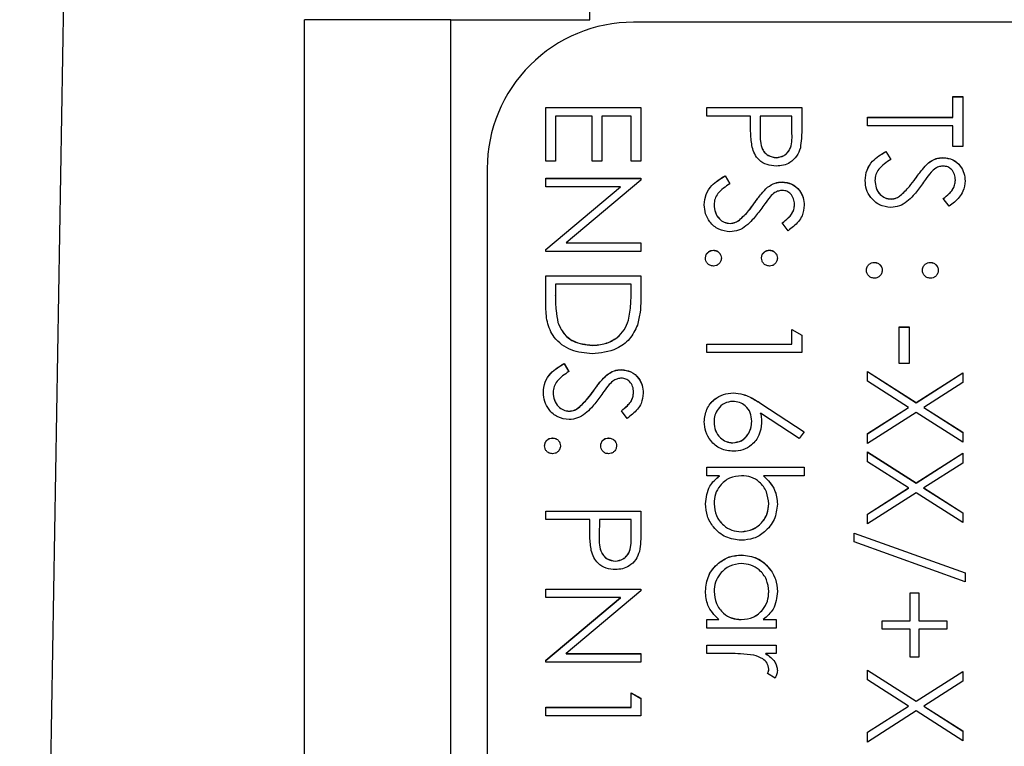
# Model space of a CAD drawing. Header units: millimetres. Extents: x 266 to 1205, y 112 to 961.
# Tile 11 of 27: x 409 to 423, y 525 to 535. Entities that reach past the tile are written whole.
import ezdxf

# ---------------------------------------------------------------- set-up
doc = ezdxf.new("R2010")
doc.units = ezdxf.units.MM

msp = doc.modelspace()

# ---------------------------------------------------------------- linework, layer by layer
at = {"color": 7, "linetype": 'Continuous', "lineweight": 25}
for p, q in [((409.463, 499.621), (410.254, 546.622)), ((417.261, 535.21), (417.263, 535.58)), ((413.357, 490.231), (413.357, 535.21)), ((415.357, 535.21), (413.357, 535.21)), ((415.357, 494.58), (415.357, 535.21)), ((415.357, 535.21), (417.26, 535.21)), ((429.857, 535.175), (417.857, 535.175)), ((422.223, 534.158), (422.357, 534.158)), ((422.223, 533.875), (422.223, 534.158)), ((422.223, 534.157), (422.357, 534.157)), ((422.357, 534.158), (422.357, 533.475)), ((416.657, 533.275), (416.657, 534.008)), ((416.657, 534.008), (417.957, 534.008)), ((416.657, 534.007), (417.957, 534.007)), ((417.957, 534.008), (417.957, 533.275)), ((418.857, 533.892), (418.857, 534.008)), ((418.857, 534.008), (420.157, 534.008)), ((418.857, 534.007), (420.157, 534.007)), ((420.157, 534.008), (420.157, 533.753)), ((416.79, 533.892), (416.79, 533.275)), ((417.29, 533.892), (416.79, 533.892)), ((417.29, 533.275), (417.29, 533.892)), ((417.423, 533.892), (417.423, 533.275)), ((417.823, 533.892), (417.423, 533.892)), ((417.823, 533.275), (417.823, 533.892)), ((419.457, 533.892), (418.857, 533.892)), ((419.457, 533.799), (419.457, 533.892)), ((419.59, 533.892), (419.587, 533.664)), ((420.023, 533.892), (419.59, 533.892)), ((420.023, 533.654), (420.023, 533.892)), ((421.057, 533.875), (422.223, 533.875)), ((421.057, 533.758), (421.057, 533.875)), ((421.057, 533.873), (422.223, 533.873)), ((422.223, 533.873), (422.223, 533.875)), ((422.223, 533.758), (421.057, 533.758)), ((422.223, 533.475), (422.223, 533.758)), ((419.587, 533.66), (419.587, 533.658)), ((420.023, 533.652), (420.023, 533.654)), ((421.307, 533.408), (421.373, 533.299)), ((421.307, 533.407), (421.307, 533.408)), ((421.307, 533.407), (421.373, 533.297)), ((422.357, 533.475), (422.223, 533.475)), ((416.79, 533.275), (416.657, 533.275)), ((417.423, 533.275), (417.29, 533.275)), ((417.957, 533.275), (417.823, 533.275)), ((419.807, 533.323), (419.807, 533.325)), ((422.087, 533.323), (422.087, 533.325)), ((415.857, 533.175), (415.857, 497.18)), ((421.889, 533.251), (421.889, 533.252)), ((416.657, 533.042), (417.957, 533.042)), ((416.657, 532.925), (416.657, 533.042)), ((416.657, 533.04), (417.957, 533.04)), ((417.957, 533.017), (416.933, 532.159)), ((417.957, 533.042), (417.957, 533.017)), ((419.107, 533.075), (419.173, 532.965)), ((419.107, 533.074), (419.107, 533.075)), ((419.107, 533.074), (419.173, 532.964)), ((421.157, 533.012), (421.157, 533.013)), ((421.712, 533.038), (421.712, 533.039)), ((422.257, 533.016), (422.257, 533.018)), ((417.677, 532.925), (416.657, 532.925)), ((416.657, 532.069), (417.677, 532.925)), ((416.657, 532.067), (417.677, 532.924)), ((417.677, 532.924), (417.677, 532.925)), ((419.689, 532.918), (419.689, 532.919)), ((419.887, 532.99), (419.887, 532.992)), ((421.377, 532.757), (421.377, 532.759)), ((421.504, 532.804), (421.504, 532.805)), ((422.17, 532.659), (422.09, 532.764)), ((418.957, 532.678), (418.957, 532.68)), ((419.512, 532.705), (419.512, 532.706)), ((420.057, 532.683), (420.057, 532.685)), ((419.304, 532.47), (419.304, 532.472)), ((419.177, 532.424), (419.177, 532.425)), ((419.97, 532.325), (419.89, 532.431)), ((416.657, 532.042), (416.657, 532.069)), ((416.933, 532.159), (417.957, 532.159)), ((416.933, 532.157), (416.933, 532.159)), ((416.933, 532.157), (417.957, 532.157)), ((417.957, 532.159), (417.957, 532.042)), ((418.948, 532.057), (418.948, 532.059)), ((419.715, 532.057), (419.715, 532.059)), ((417.957, 532.042), (416.657, 532.042)), ((421.148, 531.89), (421.148, 531.892)), ((421.915, 531.89), (421.915, 531.892)), ((416.657, 531.709), (417.957, 531.709)), ((416.657, 531.306), (416.657, 531.709)), ((416.657, 531.707), (417.957, 531.707)), ((417.957, 531.709), (417.957, 531.446)), ((416.79, 531.592), (416.79, 531.443)), ((417.823, 531.592), (416.79, 531.592)), ((417.823, 531.501), (417.823, 531.592)), ((416.79, 531.441), (416.79, 531.443)), ((417.823, 531.499), (417.823, 531.501)), ((416.823, 531.07), (416.823, 531.071)), ((417.787, 531.1), (417.787, 531.101)), ((421.49, 530.509), (421.49, 531.009)), ((421.49, 531.009), (421.623, 531.009)), ((421.49, 531.007), (421.623, 531.007)), ((421.623, 531.009), (421.623, 530.509)), ((420.023, 530.775), (420.023, 530.975)), ((420.023, 530.975), (420.157, 530.899)), ((420.023, 530.974), (420.157, 530.898)), ((420.157, 530.899), (420.157, 530.659)), ((417.29, 530.757), (417.29, 530.759)), ((418.857, 530.775), (420.023, 530.775)), ((418.857, 530.659), (418.857, 530.775)), ((418.857, 530.774), (420.023, 530.774)), ((420.023, 530.774), (420.023, 530.775)), ((420.157, 530.659), (418.857, 530.659)), ((416.907, 530.509), (416.973, 530.399)), ((416.907, 530.507), (416.907, 530.509)), ((416.907, 530.507), (416.973, 530.397)), ((421.623, 530.509), (421.49, 530.509)), ((417.489, 530.351), (417.489, 530.353)), ((417.687, 530.424), (417.687, 530.426)), ((421.057, 530.401), (421.72, 529.976)), ((421.057, 530.266), (421.057, 530.401)), ((421.057, 530.399), (421.72, 529.974)), ((421.72, 529.976), (422.357, 530.384)), ((421.72, 529.974), (422.357, 530.382)), ((422.357, 530.384), (422.357, 530.249)), ((421.614, 529.909), (421.057, 530.266)), ((422.357, 530.249), (421.825, 529.909)), ((416.757, 530.112), (416.757, 530.114)), ((417.312, 530.138), (417.312, 530.14)), ((417.857, 530.117), (417.857, 530.118)), ((419.219, 530.107), (419.219, 530.109)), ((417.104, 529.904), (417.104, 529.906)), ((419.597, 529.964), (420.19, 529.576)), ((419.597, 529.962), (419.597, 529.964)), ((419.597, 529.962), (420.189, 529.575)), ((421.057, 529.552), (421.614, 529.909)), ((421.057, 529.55), (421.614, 529.907)), ((421.614, 529.907), (421.614, 529.909)), ((421.72, 529.974), (421.72, 529.976)), ((421.825, 529.909), (422.357, 529.569)), ((421.825, 529.907), (421.825, 529.909)), ((421.825, 529.907), (422.357, 529.567)), ((416.977, 529.857), (416.977, 529.859)), ((417.77, 529.759), (417.69, 529.864)), ((420.119, 529.486), (419.594, 529.829)), ((419.594, 529.828), (419.594, 529.829)), ((421.72, 529.841), (421.057, 529.417)), ((422.357, 529.434), (421.72, 529.841)), ((418.957, 529.707), (418.957, 529.709)), ((419.473, 529.717), (419.473, 529.719)), ((420.19, 529.576), (420.119, 529.486)), ((421.057, 529.417), (421.057, 529.552)), ((422.357, 529.569), (422.357, 529.434)), ((416.748, 529.491), (416.748, 529.492)), ((417.515, 529.491), (417.515, 529.492)), ((419.214, 529.424), (419.214, 529.426)), ((421.057, 529.301), (421.72, 528.876)), ((421.057, 529.166), (421.057, 529.301)), ((421.057, 529.299), (421.72, 528.875)), ((421.72, 528.876), (422.357, 529.284)), ((421.72, 528.875), (422.357, 529.282)), ((422.357, 529.284), (422.357, 529.149)), ((421.614, 528.809), (421.057, 529.166)), ((422.357, 529.149), (421.825, 528.809)), ((418.857, 529.092), (420.19, 529.092)), ((418.857, 528.976), (418.857, 529.092)), ((418.857, 529.091), (420.19, 529.091)), ((419.032, 528.976), (418.857, 528.976)), ((419.032, 528.974), (419.032, 528.976)), ((420.19, 528.976), (419.634, 528.976)), ((419.634, 528.974), (419.634, 528.976)), ((420.19, 529.092), (420.19, 528.976)), ((421.72, 528.875), (421.72, 528.876)), ((421.057, 528.452), (421.614, 528.809)), ((421.057, 528.45), (421.614, 528.807)), ((421.72, 528.742), (421.057, 528.317)), ((421.614, 528.807), (421.614, 528.809)), ((422.357, 528.334), (421.72, 528.742)), ((421.825, 528.809), (422.357, 528.469)), ((421.825, 528.807), (421.825, 528.809)), ((421.825, 528.807), (422.357, 528.467)), ((418.957, 528.591), (418.957, 528.593)), ((419.707, 528.589), (419.707, 528.591)), ((416.657, 528.376), (416.657, 528.492)), ((416.657, 528.492), (417.957, 528.492)), ((416.657, 528.491), (417.957, 528.491)), ((417.957, 528.492), (417.957, 528.238)), ((421.057, 528.317), (421.057, 528.452)), ((422.357, 528.469), (422.357, 528.334)), ((417.257, 528.376), (416.657, 528.376)), ((417.257, 528.283), (417.257, 528.376)), ((417.39, 528.376), (417.387, 528.148)), ((417.823, 528.376), (417.39, 528.376)), ((417.823, 528.138), (417.823, 528.376)), ((419.33, 528.208), (419.33, 528.209)), ((420.873, 528.192), (422.39, 527.649)), ((420.873, 528.07), (420.873, 528.192)), ((420.873, 528.191), (422.39, 527.647)), ((417.387, 528.144), (417.387, 528.142)), ((417.823, 528.136), (417.823, 528.138)), ((422.39, 527.526), (420.873, 528.07)), ((419.334, 527.891), (419.334, 527.893)), ((417.607, 527.808), (417.607, 527.809)), ((422.39, 527.649), (422.39, 527.526)), ((416.657, 527.426), (417.957, 527.426)), ((416.657, 527.309), (416.657, 527.426)), ((416.657, 527.424), (417.957, 527.424)), ((417.957, 527.401), (416.933, 526.543)), ((417.957, 527.426), (417.957, 527.401)), ((418.957, 527.391), (418.957, 527.393)), ((419.707, 527.39), (419.707, 527.392)), ((421.64, 527.376), (421.757, 527.376)), ((421.64, 526.993), (421.64, 527.376)), ((421.64, 527.374), (421.757, 527.374)), ((421.757, 527.376), (421.757, 526.993)), ((417.677, 527.309), (416.657, 527.309)), ((416.657, 526.453), (417.677, 527.309)), ((416.657, 526.451), (417.677, 527.308)), ((417.677, 527.308), (417.677, 527.309)), ((418.857, 527.009), (419.021, 527.009)), ((418.857, 526.893), (418.857, 527.009)), ((418.857, 527.008), (419.021, 527.008)), ((419.021, 527.008), (419.021, 527.009)), ((419.329, 527.008), (419.329, 527.009)), ((419.631, 527.009), (419.807, 527.009)), ((419.631, 527.008), (419.631, 527.009)), ((419.631, 527.008), (419.807, 527.008)), ((419.807, 527.009), (419.807, 526.893)), ((421.257, 526.993), (421.64, 526.993)), ((421.257, 526.876), (421.257, 526.993)), ((421.257, 526.991), (421.64, 526.991)), ((421.64, 526.991), (421.64, 526.993)), ((421.757, 526.993), (422.14, 526.993)), ((421.757, 526.991), (421.757, 526.993)), ((421.757, 526.991), (422.14, 526.991)), ((422.14, 526.993), (422.14, 526.876)), ((419.807, 526.893), (418.857, 526.893)), ((421.64, 526.876), (421.257, 526.876)), ((421.64, 526.493), (421.64, 526.876)), ((421.757, 526.876), (421.757, 526.493)), ((422.14, 526.876), (421.757, 526.876)), ((416.933, 526.543), (417.957, 526.543)), ((416.933, 526.541), (416.933, 526.543)), ((416.933, 526.541), (417.957, 526.541)), ((417.957, 526.543), (417.957, 526.426)), ((418.857, 526.543), (418.857, 526.659)), ((418.857, 526.659), (419.807, 526.659)), ((418.857, 526.658), (419.807, 526.658)), ((419.176, 526.543), (418.857, 526.543)), ((419.807, 526.543), (419.667, 526.543)), ((419.667, 526.541), (419.667, 526.543)), ((419.807, 526.659), (419.807, 526.543)), ((416.657, 526.426), (416.657, 526.453)), ((417.957, 526.426), (416.657, 526.426)), ((421.757, 526.493), (421.64, 526.493)), ((419.791, 526.209), (419.69, 526.273)), ((419.707, 526.331), (419.707, 526.333)), ((421.057, 526.318), (421.72, 525.893)), ((421.057, 526.183), (421.057, 526.318)), ((421.057, 526.316), (421.72, 525.892)), ((421.72, 525.893), (422.357, 526.301)), ((421.72, 525.892), (422.357, 526.299)), ((422.357, 526.301), (422.357, 526.166)), ((421.614, 525.826), (421.057, 526.183)), ((422.357, 526.166), (421.825, 525.826)), ((417.823, 525.809), (417.823, 526.009)), ((417.823, 526.009), (417.957, 525.933)), ((417.823, 526.008), (417.957, 525.932)), ((417.957, 525.933), (417.957, 525.693)), ((421.72, 525.892), (421.72, 525.893)), ((416.657, 525.809), (417.823, 525.809)), ((416.657, 525.693), (416.657, 525.809)), ((416.657, 525.808), (417.823, 525.808)), ((417.823, 525.808), (417.823, 525.809)), ((421.057, 525.469), (421.614, 525.826)), ((421.057, 525.468), (421.614, 525.824)), ((421.72, 525.759), (421.057, 525.335)), ((421.614, 525.824), (421.614, 525.826)), ((422.357, 525.351), (421.72, 525.759)), ((421.825, 525.826), (422.357, 525.486)), ((421.825, 525.824), (421.825, 525.826)), ((421.825, 525.824), (422.357, 525.484)), ((417.957, 525.693), (416.657, 525.693)), ((421.057, 525.335), (421.057, 525.469)), ((422.357, 525.486), (422.357, 525.351))]:
    msp.add_line(p, q, dxfattribs=at)
msp.add_arc((417.856, 533.175), 2, 89.9961, 179.9961, dxfattribs=at)
for points, knots in [([(419.478, 533.468), (419.47, 533.529), (419.456, 533.639), (419.457, 533.75), (419.457, 533.799)], [0, 0, 0, 0, 0.559694, 1, 1, 1, 1]), ([(420.157, 533.753), (420.157, 533.698), (420.157, 533.599), (420.143, 533.501), (420.137, 533.457)], [0, 0, 0, 0, 0.5603137, 1, 1, 1, 1]), ([(419.587, 533.664), (419.587, 533.585), (419.586, 533.486), (419.651, 533.39), (419.711, 533.34), (419.769, 533.331), (419.807, 533.325)], [0, 0, 0, 0, 0.4997206, 0.6253498, 0.7510825, 1, 1, 1, 1]), ([(419.587, 533.663), (419.587, 533.583), (419.586, 533.484), (419.651, 533.388), (419.711, 533.338), (419.769, 533.329), (419.807, 533.323)], [0, 0, 0, 0, 0.4997206, 0.6253498, 0.7510825, 1, 1, 1, 1]), ([(419.807, 533.325), (419.845, 533.331), (419.901, 533.34), (419.959, 533.388), (420.025, 533.48), (420.024, 533.577), (420.023, 533.654)], [0, 0, 0, 0, 0.2489693, 0.3747291, 0.500383, 1, 1, 1, 1]), ([(419.807, 533.323), (419.845, 533.329), (419.901, 533.338), (419.959, 533.386), (420.025, 533.478), (420.024, 533.575), (420.023, 533.652)], [0, 0, 0, 0, 0.2489693, 0.3747291, 0.500383, 1, 1, 1, 1]), ([(419.808, 533.208), (419.765, 533.212), (419.679, 533.218), (419.575, 533.283), (419.508, 533.371), (419.488, 533.436), (419.478, 533.468)], [0, 0, 0, 0, 0.280099, 0.559324, 0.779458, 1, 1, 1, 1]), ([(420.137, 533.457), (420.123, 533.418), (420.094, 533.339), (420.006, 533.257), (419.906, 533.214), (419.841, 533.21), (419.808, 533.208)], [0, 0, 0, 0, 0.279705, 0.559381, 0.779509, 1, 1, 1, 1]), ([(421.023, 533.013), (421.028, 533.061), (421.038, 533.157), (421.136, 533.306), (421.242, 533.369), (421.307, 533.408)], [0, 0, 0, 0, 0.27988, 0.559666, 1, 1, 1, 1]), ([(421.023, 533.012), (421.028, 533.06), (421.038, 533.156), (421.136, 533.304), (421.242, 533.368), (421.307, 533.407)], [0, 0, 0, 0, 0.27988, 0.559666, 1, 1, 1, 1]), ([(421.373, 533.299), (421.314, 533.26), (421.231, 533.206), (421.165, 533.096), (421.159, 533.041), (421.157, 533.013)], [0, 0, 0, 0, 0.559321, 0.779782, 1, 1, 1, 1]), ([(421.889, 533.252), (421.922, 533.275), (421.983, 533.316), (422.055, 533.322), (422.087, 533.325)], [0, 0, 0, 0, 0.55984, 1, 1, 1, 1]), ([(421.889, 533.251), (421.922, 533.274), (421.983, 533.315), (422.055, 533.321), (422.087, 533.323)], [0, 0, 0, 0, 0.55984, 1, 1, 1, 1]), ([(422.087, 533.325), (422.133, 533.319), (422.225, 533.308), (422.325, 533.219), (422.381, 533.113), (422.387, 533.041), (422.39, 533.005)], [0, 0, 0, 0, 0.279553, 0.558798, 0.779378, 1, 1, 1, 1]), ([(422.087, 533.323), (422.133, 533.318), (422.225, 533.307), (422.325, 533.218), (422.381, 533.112), (422.387, 533.039), (422.39, 533.003)], [0, 0, 0, 0, 0.279553, 0.558798, 0.779378, 1, 1, 1, 1]), ([(421.712, 533.039), (421.742, 533.082), (421.795, 533.157), (421.86, 533.223), (421.889, 533.252)], [0, 0, 0, 0, 0.560413, 1, 1, 1, 1]), ([(421.712, 533.038), (421.742, 533.08), (421.795, 533.156), (421.86, 533.222), (421.889, 533.251)], [0, 0, 0, 0, 0.560413, 1, 1, 1, 1]), ([(422.092, 533.208), (422.074, 533.207), (422.038, 533.204), (421.978, 533.176), (421.944, 533.143), (421.924, 533.123)], [0, 0, 0, 0, 0.279946, 0.559774, 1, 1, 1, 1]), ([(422.257, 533.018), (422.255, 533.044), (422.25, 533.097), (422.21, 533.16), (422.154, 533.202), (422.113, 533.206), (422.092, 533.208)], [0, 0, 0, 0, 0.280274, 0.559931, 0.77992, 1, 1, 1, 1]), ([(418.823, 532.68), (418.828, 532.728), (418.838, 532.824), (418.936, 532.972), (419.042, 533.036), (419.107, 533.075)], [0, 0, 0, 0, 0.27988, 0.559666, 1, 1, 1, 1]), ([(418.823, 532.678), (418.828, 532.726), (418.838, 532.823), (418.936, 532.971), (419.042, 533.034), (419.107, 533.074)], [0, 0, 0, 0, 0.27988, 0.559666, 1, 1, 1, 1]), ([(421.375, 532.642), (421.322, 532.649), (421.215, 532.664), (421.102, 532.768), (421.033, 532.888), (421.027, 532.971), (421.023, 533.013)], [0, 0, 0, 0, 0.279183, 0.559085, 0.779446, 1, 1, 1, 1]), ([(421.157, 533.013), (421.16, 532.978), (421.167, 532.908), (421.22, 532.823), (421.295, 532.769), (421.349, 532.762), (421.377, 532.759)], [0, 0, 0, 0, 0.280276, 0.560148, 0.780153, 1, 1, 1, 1]), ([(421.157, 533.012), (421.16, 532.977), (421.167, 532.907), (421.22, 532.821), (421.295, 532.767), (421.349, 532.76), (421.377, 532.757)], [0, 0, 0, 0, 0.280276, 0.560148, 0.780153, 1, 1, 1, 1]), ([(421.504, 532.805), (421.547, 532.845), (421.624, 532.917), (421.685, 533.002), (421.712, 533.039)], [0, 0, 0, 0, 0.559496, 1, 1, 1, 1]), ([(421.504, 532.804), (421.547, 532.844), (421.624, 532.915), (421.685, 533), (421.712, 533.038)], [0, 0, 0, 0, 0.559496, 1, 1, 1, 1]), ([(421.924, 533.123), (421.899, 533.091), (421.855, 533.033), (421.813, 532.974), (421.795, 532.948)], [0, 0, 0, 0, 0.559906, 1, 1, 1, 1]), ([(422.09, 532.764), (422.118, 532.786), (422.164, 532.823), (422.22, 532.884), (422.251, 532.948), (422.255, 532.995), (422.257, 533.018)], [0, 0, 0, 0, 0.340409, 0.560482, 0.78018, 1, 1, 1, 1]), ([(422.09, 532.762), (422.118, 532.785), (422.164, 532.822), (422.22, 532.883), (422.251, 532.947), (422.255, 532.993), (422.257, 533.016)], [0, 0, 0, 0, 0.340409, 0.560482, 0.78018, 1, 1, 1, 1]), ([(422.39, 533.005), (422.384, 532.956), (422.375, 532.876), (422.312, 532.781), (422.245, 532.715), (422.195, 532.677), (422.17, 532.659)], [0, 0, 0, 0, 0.338729, 0.558835, 0.779344, 1, 1, 1, 1]), ([(419.173, 532.965), (419.114, 532.927), (419.031, 532.873), (418.965, 532.763), (418.959, 532.707), (418.957, 532.68)], [0, 0, 0, 0, 0.559321, 0.779782, 1, 1, 1, 1]), ([(419.512, 532.706), (419.542, 532.749), (419.595, 532.824), (419.66, 532.89), (419.689, 532.919)], [0, 0, 0, 0, 0.560413, 1, 1, 1, 1]), ([(419.512, 532.705), (419.542, 532.747), (419.595, 532.823), (419.66, 532.889), (419.689, 532.918)], [0, 0, 0, 0, 0.560413, 1, 1, 1, 1]), ([(419.689, 532.919), (419.722, 532.942), (419.783, 532.983), (419.855, 532.989), (419.887, 532.992)], [0, 0, 0, 0, 0.55984, 1, 1, 1, 1]), ([(419.689, 532.918), (419.722, 532.94), (419.783, 532.981), (419.855, 532.987), (419.887, 532.99)], [0, 0, 0, 0, 0.55984, 1, 1, 1, 1]), ([(419.892, 532.875), (419.874, 532.874), (419.838, 532.871), (419.778, 532.842), (419.744, 532.81), (419.724, 532.79)], [0, 0, 0, 0, 0.279946, 0.559774, 1, 1, 1, 1]), ([(419.887, 532.992), (419.933, 532.986), (420.025, 532.975), (420.125, 532.886), (420.181, 532.78), (420.187, 532.708), (420.19, 532.672)], [0, 0, 0, 0, 0.279553, 0.558798, 0.779378, 1, 1, 1, 1]), ([(419.887, 532.99), (419.933, 532.985), (420.025, 532.973), (420.125, 532.885), (420.181, 532.778), (420.187, 532.706), (420.19, 532.67)], [0, 0, 0, 0, 0.279553, 0.558798, 0.779378, 1, 1, 1, 1]), ([(420.057, 532.685), (420.055, 532.711), (420.05, 532.764), (420.01, 532.827), (419.954, 532.869), (419.913, 532.873), (419.892, 532.875)], [0, 0, 0, 0, 0.280274, 0.559931, 0.77992, 1, 1, 1, 1]), ([(421.795, 532.948), (421.758, 532.899), (421.698, 532.818), (421.597, 532.72), (421.494, 532.657), (421.415, 532.647), (421.375, 532.642)], [0, 0, 0, 0, 0.340499, 0.560704, 0.780578, 1, 1, 1, 1]), ([(419.724, 532.79), (419.699, 532.757), (419.655, 532.7), (419.613, 532.641), (419.595, 532.615)], [0, 0, 0, 0, 0.559906, 1, 1, 1, 1]), ([(421.377, 532.759), (421.403, 532.762), (421.449, 532.767), (421.488, 532.794), (421.504, 532.805)], [0, 0, 0, 0, 0.55899, 1, 1, 1, 1]), ([(421.377, 532.757), (421.403, 532.76), (421.449, 532.766), (421.488, 532.792), (421.504, 532.804)], [0, 0, 0, 0, 0.55899, 1, 1, 1, 1]), ([(419.175, 532.309), (419.122, 532.316), (419.015, 532.33), (418.902, 532.434), (418.833, 532.554), (418.827, 532.638), (418.823, 532.68)], [0, 0, 0, 0, 0.279183, 0.559085, 0.779446, 1, 1, 1, 1]), ([(418.957, 532.68), (418.96, 532.645), (418.967, 532.575), (419.02, 532.49), (419.095, 532.436), (419.149, 532.429), (419.177, 532.425)], [0, 0, 0, 0, 0.280276, 0.560148, 0.780153, 1, 1, 1, 1]), ([(418.957, 532.678), (418.96, 532.643), (418.967, 532.573), (419.02, 532.488), (419.095, 532.434), (419.149, 532.427), (419.177, 532.424)], [0, 0, 0, 0, 0.2802764, 0.5601478, 0.7801531, 1, 1, 1, 1]), ([(419.595, 532.615), (419.558, 532.566), (419.498, 532.485), (419.397, 532.387), (419.294, 532.323), (419.215, 532.313), (419.175, 532.309)], [0, 0, 0, 0, 0.340499, 0.560704, 0.780578, 1, 1, 1, 1]), ([(419.304, 532.472), (419.347, 532.512), (419.424, 532.583), (419.485, 532.669), (419.512, 532.706)], [0, 0, 0, 0, 0.559496, 1, 1, 1, 1]), ([(419.304, 532.47), (419.347, 532.51), (419.424, 532.582), (419.485, 532.667), (419.512, 532.705)], [0, 0, 0, 0, 0.559496, 1, 1, 1, 1]), ([(419.89, 532.431), (419.918, 532.453), (419.964, 532.49), (420.02, 532.551), (420.051, 532.615), (420.055, 532.661), (420.057, 532.685)], [0, 0, 0, 0, 0.340409, 0.560482, 0.78018, 1, 1, 1, 1]), ([(419.89, 532.429), (419.918, 532.452), (419.964, 532.489), (420.02, 532.55), (420.051, 532.613), (420.055, 532.66), (420.057, 532.683)], [0, 0, 0, 0, 0.340409, 0.560482, 0.78018, 1, 1, 1, 1]), ([(420.19, 532.672), (420.184, 532.623), (420.175, 532.543), (420.112, 532.448), (420.045, 532.382), (419.995, 532.344), (419.97, 532.325)], [0, 0, 0, 0, 0.338729, 0.558835, 0.779344, 1, 1, 1, 1]), ([(419.177, 532.425), (419.203, 532.428), (419.249, 532.434), (419.288, 532.46), (419.304, 532.472)], [0, 0, 0, 0, 0.55899, 1, 1, 1, 1]), ([(419.177, 532.424), (419.203, 532.427), (419.249, 532.433), (419.288, 532.459), (419.304, 532.47)], [0, 0, 0, 0, 0.55899, 1, 1, 1, 1]), ([(418.84, 531.95), (418.842, 531.966), (418.846, 531.998), (418.875, 532.033), (418.911, 532.055), (418.936, 532.057), (418.948, 532.059)], [0, 0, 0, 0, 0.279581, 0.559143, 0.779575, 1, 1, 1, 1]), ([(418.948, 532.059), (418.964, 532.057), (418.996, 532.053), (419.032, 532.024), (419.053, 531.988), (419.055, 531.963), (419.057, 531.95)], [0, 0, 0, 0, 0.279576, 0.559284, 0.779552, 1, 1, 1, 1]), ([(419.607, 531.95), (419.608, 531.966), (419.612, 531.998), (419.642, 532.034), (419.677, 532.055), (419.702, 532.058), (419.715, 532.059)], [0, 0, 0, 0, 0.2796468, 0.5592988, 0.7796148, 1, 1, 1, 1]), ([(419.715, 532.059), (419.731, 532.057), (419.763, 532.053), (419.798, 532.023), (419.82, 531.988), (419.822, 531.963), (419.823, 531.95)], [0, 0, 0, 0, 0.279585, 0.559454, 0.779697, 1, 1, 1, 1]), ([(418.84, 531.949), (418.842, 531.965), (418.846, 531.996), (418.875, 532.032), (418.911, 532.053), (418.936, 532.056), (418.948, 532.057)], [0, 0, 0, 0, 0.279581, 0.559143, 0.779575, 1, 1, 1, 1]), ([(418.948, 531.842), (418.932, 531.844), (418.9, 531.848), (418.865, 531.877), (418.843, 531.913), (418.841, 531.938), (418.84, 531.95)], [0, 0, 0, 0, 0.279469, 0.559358, 0.779674, 1, 1, 1, 1]), ([(418.948, 532.057), (418.964, 532.055), (418.996, 532.051), (419.032, 532.022), (419.053, 531.986), (419.055, 531.961), (419.057, 531.949)], [0, 0, 0, 0, 0.2795762, 0.5592837, 0.7795524, 1, 1, 1, 1]), ([(419.057, 531.95), (419.055, 531.934), (419.051, 531.902), (419.021, 531.867), (418.986, 531.845), (418.961, 531.843), (418.948, 531.842)], [0, 0, 0, 0, 0.2796016, 0.559212, 0.7794752, 1, 1, 1, 1]), ([(419.607, 531.949), (419.608, 531.965), (419.612, 531.997), (419.642, 532.032), (419.677, 532.054), (419.702, 532.056), (419.715, 532.057)], [0, 0, 0, 0, 0.279647, 0.559299, 0.779615, 1, 1, 1, 1]), ([(419.715, 531.842), (419.699, 531.844), (419.667, 531.847), (419.632, 531.877), (419.61, 531.913), (419.608, 531.938), (419.607, 531.95)], [0, 0, 0, 0, 0.279517, 0.559326, 0.779544, 1, 1, 1, 1]), ([(419.715, 532.057), (419.731, 532.055), (419.763, 532.051), (419.798, 532.022), (419.82, 531.986), (419.822, 531.961), (419.823, 531.949)], [0, 0, 0, 0, 0.279585, 0.559454, 0.779697, 1, 1, 1, 1]), ([(419.823, 531.95), (419.821, 531.934), (419.818, 531.902), (419.788, 531.867), (419.753, 531.845), (419.728, 531.843), (419.715, 531.842)], [0, 0, 0, 0, 0.279602, 0.559212, 0.779475, 1, 1, 1, 1]), ([(421.04, 531.784), (421.042, 531.8), (421.046, 531.831), (421.075, 531.867), (421.111, 531.888), (421.136, 531.891), (421.148, 531.892)], [0, 0, 0, 0, 0.279581, 0.559143, 0.779575, 1, 1, 1, 1]), ([(421.04, 531.782), (421.042, 531.798), (421.046, 531.83), (421.075, 531.865), (421.111, 531.887), (421.136, 531.889), (421.148, 531.89)], [0, 0, 0, 0, 0.2795812, 0.5591432, 0.7795754, 1, 1, 1, 1]), ([(421.148, 531.892), (421.164, 531.89), (421.196, 531.886), (421.232, 531.857), (421.253, 531.821), (421.255, 531.796), (421.257, 531.784)], [0, 0, 0, 0, 0.279576, 0.559284, 0.779552, 1, 1, 1, 1]), ([(421.148, 531.89), (421.164, 531.888), (421.196, 531.885), (421.232, 531.855), (421.253, 531.82), (421.255, 531.795), (421.257, 531.782)], [0, 0, 0, 0, 0.279576, 0.559284, 0.779552, 1, 1, 1, 1]), ([(421.807, 531.784), (421.808, 531.8), (421.812, 531.832), (421.842, 531.867), (421.877, 531.889), (421.902, 531.891), (421.915, 531.892)], [0, 0, 0, 0, 0.279647, 0.559299, 0.779615, 1, 1, 1, 1]), ([(421.807, 531.782), (421.808, 531.798), (421.812, 531.83), (421.842, 531.865), (421.877, 531.887), (421.902, 531.889), (421.915, 531.89)], [0, 0, 0, 0, 0.279647, 0.559299, 0.779615, 1, 1, 1, 1]), ([(421.915, 531.892), (421.931, 531.89), (421.963, 531.886), (421.998, 531.857), (422.02, 531.821), (422.022, 531.796), (422.023, 531.784)], [0, 0, 0, 0, 0.279585, 0.559454, 0.779697, 1, 1, 1, 1]), ([(421.915, 531.89), (421.931, 531.888), (421.963, 531.884), (421.998, 531.855), (422.02, 531.82), (422.022, 531.795), (422.023, 531.782)], [0, 0, 0, 0, 0.279585, 0.559454, 0.779697, 1, 1, 1, 1]), ([(421.148, 531.675), (421.132, 531.677), (421.1, 531.681), (421.065, 531.711), (421.043, 531.746), (421.041, 531.771), (421.04, 531.784)], [0, 0, 0, 0, 0.279469, 0.559358, 0.779674, 1, 1, 1, 1]), ([(421.257, 531.784), (421.255, 531.768), (421.251, 531.736), (421.221, 531.701), (421.186, 531.678), (421.161, 531.676), (421.148, 531.675)], [0, 0, 0, 0, 0.279602, 0.559212, 0.779475, 1, 1, 1, 1]), ([(421.915, 531.675), (421.899, 531.677), (421.867, 531.681), (421.832, 531.711), (421.81, 531.746), (421.808, 531.771), (421.807, 531.784)], [0, 0, 0, 0, 0.2795175, 0.5593264, 0.7795441, 1, 1, 1, 1]), ([(422.023, 531.784), (422.021, 531.768), (422.018, 531.736), (421.988, 531.701), (421.953, 531.678), (421.928, 531.676), (421.915, 531.675)], [0, 0, 0, 0, 0.279602, 0.559212, 0.779475, 1, 1, 1, 1]), ([(416.79, 531.443), (416.79, 531.373), (416.789, 531.248), (416.813, 531.125), (416.823, 531.071)], [0, 0, 0, 0, 0.5604262, 1, 1, 1, 1]), ([(416.79, 531.441), (416.79, 531.371), (416.789, 531.246), (416.813, 531.124), (416.823, 531.07)], [0, 0, 0, 0, 0.5604262, 1, 1, 1, 1]), ([(417.787, 531.101), (417.8, 531.175), (417.823, 531.307), (417.823, 531.442), (417.823, 531.501)], [0, 0, 0, 0, 0.559542, 1, 1, 1, 1]), ([(417.787, 531.1), (417.8, 531.174), (417.823, 531.306), (417.823, 531.44), (417.823, 531.499)], [0, 0, 0, 0, 0.559542, 1, 1, 1, 1]), ([(417.957, 531.446), (417.956, 531.368), (417.956, 531.229), (417.924, 531.093), (417.91, 531.034)], [0, 0, 0, 0, 0.560445, 1, 1, 1, 1]), ([(417.29, 530.642), (417.193, 530.652), (416.998, 530.671), (416.765, 530.839), (416.664, 531.076), (416.659, 531.229), (416.657, 531.306)], [0, 0, 0, 0, 0.280124, 0.559248, 0.778837, 1, 1, 1, 1]), ([(416.823, 531.071), (416.846, 531.019), (416.891, 530.916), (417.055, 530.785), (417.201, 530.769), (417.29, 530.759)], [0, 0, 0, 0, 0.280536, 0.561015, 1, 1, 1, 1]), ([(416.823, 531.07), (416.846, 531.018), (416.891, 530.914), (417.055, 530.783), (417.201, 530.767), (417.29, 530.757)], [0, 0, 0, 0, 0.280536, 0.561015, 1, 1, 1, 1]), ([(417.29, 530.759), (417.351, 530.763), (417.473, 530.771), (417.626, 530.852), (417.735, 530.967), (417.77, 531.056), (417.787, 531.101)], [0, 0, 0, 0, 0.280178, 0.559765, 0.779797, 1, 1, 1, 1]), ([(417.29, 530.757), (417.351, 530.761), (417.473, 530.77), (417.626, 530.85), (417.735, 530.965), (417.77, 531.055), (417.787, 531.1)], [0, 0, 0, 0, 0.280178, 0.559765, 0.779797, 1, 1, 1, 1]), ([(417.91, 531.034), (417.878, 530.968), (417.814, 530.835), (417.594, 530.674), (417.405, 530.654), (417.29, 530.642)], [0, 0, 0, 0, 0.280264, 0.560715, 1, 1, 1, 1]), ([(416.623, 530.114), (416.628, 530.162), (416.638, 530.258), (416.736, 530.406), (416.842, 530.47), (416.907, 530.509)], [0, 0, 0, 0, 0.27988, 0.559666, 1, 1, 1, 1]), ([(416.623, 530.112), (416.628, 530.16), (416.638, 530.256), (416.736, 530.404), (416.842, 530.468), (416.907, 530.507)], [0, 0, 0, 0, 0.27988, 0.559666, 1, 1, 1, 1]), ([(416.973, 530.399), (416.914, 530.36), (416.831, 530.306), (416.765, 530.196), (416.759, 530.141), (416.757, 530.114)], [0, 0, 0, 0, 0.559321, 0.779782, 1, 1, 1, 1]), ([(417.312, 530.14), (417.342, 530.182), (417.395, 530.258), (417.46, 530.324), (417.489, 530.353)], [0, 0, 0, 0, 0.560413, 1, 1, 1, 1]), ([(417.312, 530.138), (417.342, 530.181), (417.395, 530.256), (417.46, 530.322), (417.489, 530.351)], [0, 0, 0, 0, 0.560413, 1, 1, 1, 1]), ([(417.489, 530.353), (417.522, 530.376), (417.583, 530.417), (417.655, 530.423), (417.687, 530.426)], [0, 0, 0, 0, 0.55984, 1, 1, 1, 1]), ([(417.489, 530.351), (417.522, 530.374), (417.583, 530.415), (417.655, 530.421), (417.687, 530.424)], [0, 0, 0, 0, 0.55984, 1, 1, 1, 1]), ([(417.692, 530.309), (417.674, 530.307), (417.638, 530.304), (417.578, 530.276), (417.544, 530.243), (417.524, 530.223)], [0, 0, 0, 0, 0.279946, 0.559774, 1, 1, 1, 1]), ([(417.687, 530.426), (417.733, 530.42), (417.825, 530.409), (417.925, 530.32), (417.981, 530.214), (417.987, 530.141), (417.99, 530.105)], [0, 0, 0, 0, 0.279553, 0.558798, 0.779378, 1, 1, 1, 1]), ([(417.687, 530.424), (417.733, 530.418), (417.825, 530.407), (417.925, 530.318), (417.981, 530.212), (417.987, 530.14), (417.99, 530.104)], [0, 0, 0, 0, 0.279553, 0.558798, 0.779378, 1, 1, 1, 1]), ([(417.857, 530.118), (417.855, 530.145), (417.85, 530.197), (417.81, 530.261), (417.754, 530.302), (417.713, 530.307), (417.692, 530.309)], [0, 0, 0, 0, 0.280274, 0.559931, 0.77992, 1, 1, 1, 1]), ([(417.524, 530.223), (417.499, 530.191), (417.455, 530.134), (417.413, 530.075), (417.395, 530.048)], [0, 0, 0, 0, 0.559906, 1, 1, 1, 1]), ([(416.975, 529.742), (416.922, 529.75), (416.815, 529.764), (416.702, 529.868), (416.633, 529.988), (416.627, 530.072), (416.623, 530.114)], [0, 0, 0, 0, 0.279183, 0.559085, 0.779446, 1, 1, 1, 1]), ([(416.757, 530.114), (416.76, 530.079), (416.767, 530.009), (416.82, 529.923), (416.895, 529.869), (416.949, 529.862), (416.977, 529.859)], [0, 0, 0, 0, 0.280276, 0.560148, 0.780153, 1, 1, 1, 1]), ([(416.757, 530.112), (416.76, 530.077), (416.767, 530.007), (416.82, 529.922), (416.895, 529.868), (416.949, 529.861), (416.977, 529.857)], [0, 0, 0, 0, 0.280276, 0.560148, 0.780153, 1, 1, 1, 1]), ([(417.395, 530.048), (417.358, 529.999), (417.298, 529.919), (417.197, 529.821), (417.094, 529.757), (417.015, 529.747), (416.975, 529.742)], [0, 0, 0, 0, 0.340499, 0.560704, 0.780578, 1, 1, 1, 1]), ([(417.104, 529.906), (417.147, 529.946), (417.224, 530.017), (417.285, 530.102), (417.312, 530.14)], [0, 0, 0, 0, 0.559496, 1, 1, 1, 1]), ([(417.104, 529.904), (417.147, 529.944), (417.224, 530.016), (417.285, 530.101), (417.312, 530.138)], [0, 0, 0, 0, 0.559496, 1, 1, 1, 1]), ([(417.69, 529.864), (417.718, 529.887), (417.764, 529.924), (417.82, 529.985), (417.851, 530.049), (417.855, 530.095), (417.857, 530.118)], [0, 0, 0, 0, 0.340409, 0.560482, 0.78018, 1, 1, 1, 1]), ([(417.69, 529.863), (417.718, 529.885), (417.764, 529.922), (417.82, 529.983), (417.851, 530.047), (417.855, 530.093), (417.857, 530.117)], [0, 0, 0, 0, 0.340409, 0.560482, 0.78018, 1, 1, 1, 1]), ([(417.99, 530.105), (417.984, 530.057), (417.975, 529.976), (417.912, 529.882), (417.845, 529.816), (417.795, 529.778), (417.77, 529.759)], [0, 0, 0, 0, 0.3387292, 0.5588354, 0.7793438, 1, 1, 1, 1]), ([(418.823, 529.715), (418.83, 529.773), (418.844, 529.89), (418.95, 530.021), (419.082, 530.095), (419.173, 530.104), (419.219, 530.109)], [0, 0, 0, 0, 0.27967, 0.559085, 0.779558, 1, 1, 1, 1]), ([(418.823, 529.714), (418.83, 529.772), (418.844, 529.888), (418.95, 530.019), (419.082, 530.094), (419.173, 530.103), (419.219, 530.107)], [0, 0, 0, 0, 0.27967, 0.559085, 0.779558, 1, 1, 1, 1]), ([(419.219, 530.109), (419.266, 530.104), (419.342, 530.097), (419.441, 530.055), (419.521, 530.013), (419.571, 529.98), (419.597, 529.964)], [0, 0, 0, 0, 0.339374, 0.559486, 0.779731, 1, 1, 1, 1]), ([(419.219, 530.107), (419.266, 530.103), (419.342, 530.095), (419.441, 530.054), (419.521, 530.011), (419.571, 529.978), (419.597, 529.962)], [0, 0, 0, 0, 0.339374, 0.559486, 0.779731, 1, 1, 1, 1]), ([(416.977, 529.859), (417.003, 529.862), (417.049, 529.868), (417.088, 529.894), (417.104, 529.906)], [0, 0, 0, 0, 0.55899, 1, 1, 1, 1]), ([(416.977, 529.857), (417.003, 529.86), (417.049, 529.866), (417.088, 529.892), (417.104, 529.904)], [0, 0, 0, 0, 0.55899, 1, 1, 1, 1]), ([(419.214, 529.992), (419.174, 529.987), (419.095, 529.975), (419.012, 529.894), (418.964, 529.803), (418.959, 529.74), (418.957, 529.709)], [0, 0, 0, 0, 0.279059, 0.55882, 0.779303, 1, 1, 1, 1]), ([(419.473, 529.719), (419.47, 529.759), (419.463, 529.838), (419.395, 529.929), (419.307, 529.984), (419.245, 529.989), (419.214, 529.992)], [0, 0, 0, 0, 0.280127, 0.559515, 0.779719, 1, 1, 1, 1]), ([(419.594, 529.829), (419.598, 529.804), (419.605, 529.76), (419.606, 529.714), (419.607, 529.695)], [0, 0, 0, 0, 0.55991, 1, 1, 1, 1]), ([(419.594, 529.828), (419.598, 529.803), (419.605, 529.758), (419.606, 529.713), (419.607, 529.693)], [0, 0, 0, 0, 0.55991, 1, 1, 1, 1]), ([(419.221, 529.309), (419.162, 529.316), (419.043, 529.329), (418.911, 529.44), (418.836, 529.575), (418.828, 529.669), (418.823, 529.715)], [0, 0, 0, 0, 0.279631, 0.55896, 0.779478, 1, 1, 1, 1]), ([(418.957, 529.709), (418.961, 529.669), (418.969, 529.589), (419.035, 529.497), (419.12, 529.436), (419.183, 529.429), (419.214, 529.426)], [0, 0, 0, 0, 0.280018, 0.5598526, 0.7799871, 1, 1, 1, 1]), ([(418.957, 529.707), (418.961, 529.667), (418.969, 529.588), (419.035, 529.495), (419.12, 529.434), (419.183, 529.427), (419.214, 529.424)], [0, 0, 0, 0, 0.280018, 0.559853, 0.779987, 1, 1, 1, 1]), ([(419.214, 529.426), (419.255, 529.432), (419.337, 529.444), (419.419, 529.529), (419.466, 529.623), (419.471, 529.687), (419.473, 529.719)], [0, 0, 0, 0, 0.2787544, 0.558605, 0.7791474, 1, 1, 1, 1]), ([(419.214, 529.424), (419.255, 529.43), (419.337, 529.442), (419.419, 529.527), (419.466, 529.621), (419.471, 529.685), (419.473, 529.717)], [0, 0, 0, 0, 0.278754, 0.558605, 0.779147, 1, 1, 1, 1]), ([(419.607, 529.695), (419.6, 529.638), (419.587, 529.524), (419.483, 529.397), (419.356, 529.32), (419.266, 529.313), (419.221, 529.309)], [0, 0, 0, 0, 0.279638, 0.559326, 0.779527, 1, 1, 1, 1]), ([(416.64, 529.384), (416.642, 529.4), (416.646, 529.432), (416.675, 529.467), (416.711, 529.489), (416.736, 529.491), (416.748, 529.492)], [0, 0, 0, 0, 0.279581, 0.559143, 0.779575, 1, 1, 1, 1]), ([(416.64, 529.382), (416.642, 529.398), (416.646, 529.43), (416.675, 529.465), (416.711, 529.487), (416.736, 529.49), (416.748, 529.491)], [0, 0, 0, 0, 0.279581, 0.559143, 0.779575, 1, 1, 1, 1]), ([(416.748, 529.276), (416.732, 529.278), (416.7, 529.281), (416.665, 529.311), (416.643, 529.346), (416.641, 529.371), (416.64, 529.384)], [0, 0, 0, 0, 0.279469, 0.559358, 0.779674, 1, 1, 1, 1]), ([(416.748, 529.492), (416.764, 529.49), (416.796, 529.487), (416.832, 529.457), (416.853, 529.422), (416.855, 529.397), (416.857, 529.384)], [0, 0, 0, 0, 0.279576, 0.559284, 0.779552, 1, 1, 1, 1]), ([(416.748, 529.491), (416.764, 529.489), (416.796, 529.485), (416.832, 529.456), (416.853, 529.42), (416.855, 529.395), (416.857, 529.382)], [0, 0, 0, 0, 0.2795762, 0.5592837, 0.7795524, 1, 1, 1, 1]), ([(416.857, 529.384), (416.855, 529.368), (416.851, 529.336), (416.821, 529.301), (416.786, 529.279), (416.761, 529.277), (416.748, 529.276)], [0, 0, 0, 0, 0.2796016, 0.559212, 0.7794752, 1, 1, 1, 1]), ([(417.407, 529.384), (417.408, 529.4), (417.412, 529.432), (417.442, 529.467), (417.477, 529.489), (417.502, 529.491), (417.515, 529.492)], [0, 0, 0, 0, 0.2796468, 0.5592988, 0.7796148, 1, 1, 1, 1]), ([(417.407, 529.382), (417.408, 529.398), (417.412, 529.43), (417.442, 529.466), (417.477, 529.487), (417.502, 529.49), (417.515, 529.491)], [0, 0, 0, 0, 0.279647, 0.559299, 0.779615, 1, 1, 1, 1]), ([(417.515, 529.276), (417.499, 529.277), (417.467, 529.281), (417.432, 529.311), (417.41, 529.346), (417.408, 529.371), (417.407, 529.384)], [0, 0, 0, 0, 0.279517, 0.559326, 0.779544, 1, 1, 1, 1]), ([(417.515, 529.492), (417.531, 529.49), (417.563, 529.486), (417.598, 529.457), (417.62, 529.422), (417.622, 529.397), (417.623, 529.384)], [0, 0, 0, 0, 0.279585, 0.559454, 0.779697, 1, 1, 1, 1]), ([(417.515, 529.491), (417.531, 529.489), (417.563, 529.485), (417.598, 529.455), (417.62, 529.42), (417.622, 529.395), (417.623, 529.382)], [0, 0, 0, 0, 0.279585, 0.559454, 0.779697, 1, 1, 1, 1]), ([(417.623, 529.384), (417.621, 529.368), (417.618, 529.336), (417.588, 529.301), (417.553, 529.279), (417.528, 529.277), (417.515, 529.276)], [0, 0, 0, 0, 0.279602, 0.559212, 0.779475, 1, 1, 1, 1]), ([(418.84, 528.592), (418.85, 528.677), (418.867, 528.83), (418.982, 528.931), (419.032, 528.976)], [0, 0, 0, 0, 0.558922, 1, 1, 1, 1]), ([(418.84, 528.59), (418.85, 528.676), (418.867, 528.829), (418.982, 528.93), (419.032, 528.974)], [0, 0, 0, 0, 0.558922, 1, 1, 1, 1]), ([(419.333, 528.976), (419.277, 528.969), (419.165, 528.957), (419.04, 528.852), (418.967, 528.725), (418.96, 528.637), (418.957, 528.593)], [0, 0, 0, 0, 0.2796393, 0.5591919, 0.7795122, 1, 1, 1, 1]), ([(419.707, 528.591), (419.7, 528.647), (419.686, 528.758), (419.591, 528.888), (419.465, 528.964), (419.377, 528.972), (419.333, 528.976)], [0, 0, 0, 0, 0.279786, 0.559477, 0.779627, 1, 1, 1, 1]), ([(419.634, 528.976), (419.694, 528.915), (419.802, 528.806), (419.817, 528.655), (419.823, 528.588)], [0, 0, 0, 0, 0.5592939, 1, 1, 1, 1]), ([(419.634, 528.974), (419.694, 528.913), (419.802, 528.804), (419.817, 528.653), (419.823, 528.587)], [0, 0, 0, 0, 0.559294, 1, 1, 1, 1]), ([(419.33, 528.093), (419.257, 528.101), (419.111, 528.119), (418.952, 528.257), (418.855, 528.42), (418.845, 528.535), (418.84, 528.592)], [0, 0, 0, 0, 0.279433, 0.559216, 0.779559, 1, 1, 1, 1]), ([(418.957, 528.593), (418.963, 528.537), (418.976, 528.426), (419.075, 528.3), (419.199, 528.223), (419.286, 528.214), (419.33, 528.209)], [0, 0, 0, 0, 0.2797561, 0.5592787, 0.779725, 1, 1, 1, 1]), ([(418.957, 528.591), (418.963, 528.536), (418.976, 528.424), (419.075, 528.298), (419.199, 528.222), (419.286, 528.212), (419.33, 528.208)], [0, 0, 0, 0, 0.2797561, 0.5592787, 0.779725, 1, 1, 1, 1]), ([(419.33, 528.209), (419.385, 528.217), (419.496, 528.233), (419.62, 528.335), (419.694, 528.46), (419.702, 528.547), (419.707, 528.591)], [0, 0, 0, 0, 0.279403, 0.559104, 0.779552, 1, 1, 1, 1]), ([(419.33, 528.208), (419.385, 528.215), (419.496, 528.231), (419.62, 528.333), (419.694, 528.458), (419.702, 528.546), (419.707, 528.589)], [0, 0, 0, 0, 0.279403, 0.559104, 0.779552, 1, 1, 1, 1]), ([(419.823, 528.588), (419.815, 528.515), (419.798, 528.369), (419.663, 528.208), (419.502, 528.107), (419.387, 528.097), (419.33, 528.093)], [0, 0, 0, 0, 0.279577, 0.559334, 0.779604, 1, 1, 1, 1]), ([(417.278, 527.952), (417.27, 528.013), (417.256, 528.123), (417.257, 528.234), (417.257, 528.283)], [0, 0, 0, 0, 0.559694, 1, 1, 1, 1]), ([(417.957, 528.238), (417.957, 528.182), (417.957, 528.083), (417.943, 527.985), (417.937, 527.941)], [0, 0, 0, 0, 0.560314, 1, 1, 1, 1]), ([(417.387, 528.148), (417.387, 528.069), (417.386, 527.97), (417.451, 527.874), (417.511, 527.824), (417.569, 527.815), (417.607, 527.809)], [0, 0, 0, 0, 0.499721, 0.62535, 0.751083, 1, 1, 1, 1]), ([(417.387, 528.147), (417.387, 528.067), (417.386, 527.968), (417.451, 527.872), (417.511, 527.822), (417.569, 527.813), (417.607, 527.808)], [0, 0, 0, 0, 0.4997206, 0.6253498, 0.7510825, 1, 1, 1, 1]), ([(417.607, 527.809), (417.645, 527.815), (417.701, 527.824), (417.759, 527.872), (417.825, 527.964), (417.824, 528.061), (417.823, 528.138)], [0, 0, 0, 0, 0.2489693, 0.3747291, 0.500383, 1, 1, 1, 1]), ([(417.607, 527.808), (417.645, 527.813), (417.701, 527.822), (417.759, 527.87), (417.825, 527.962), (417.824, 528.059), (417.823, 528.136)], [0, 0, 0, 0, 0.2489693, 0.3747291, 0.500383, 1, 1, 1, 1]), ([(417.608, 527.693), (417.565, 527.696), (417.479, 527.702), (417.375, 527.767), (417.308, 527.856), (417.288, 527.92), (417.278, 527.952)], [0, 0, 0, 0, 0.280099, 0.559324, 0.779458, 1, 1, 1, 1]), ([(417.937, 527.941), (417.923, 527.902), (417.894, 527.823), (417.806, 527.741), (417.706, 527.698), (417.641, 527.694), (417.608, 527.693)], [0, 0, 0, 0, 0.279705, 0.559381, 0.779509, 1, 1, 1, 1]), ([(418.84, 527.397), (418.848, 527.47), (418.866, 527.616), (419, 527.778), (419.162, 527.878), (419.277, 527.888), (419.334, 527.893)], [0, 0, 0, 0, 0.279573, 0.559333, 0.779589, 1, 1, 1, 1]), ([(418.84, 527.396), (418.848, 527.469), (418.866, 527.615), (419, 527.776), (419.162, 527.876), (419.277, 527.886), (419.334, 527.891)], [0, 0, 0, 0, 0.279573, 0.559333, 0.779589, 1, 1, 1, 1]), ([(419.334, 527.893), (419.407, 527.884), (419.553, 527.865), (419.711, 527.728), (419.809, 527.565), (419.818, 527.451), (419.823, 527.394)], [0, 0, 0, 0, 0.279413, 0.559191, 0.779548, 1, 1, 1, 1]), ([(419.334, 527.891), (419.407, 527.882), (419.553, 527.864), (419.711, 527.726), (419.809, 527.564), (419.818, 527.449), (419.823, 527.392)], [0, 0, 0, 0, 0.2794126, 0.5591913, 0.7795483, 1, 1, 1, 1]), ([(419.333, 527.776), (419.277, 527.768), (419.166, 527.752), (419.043, 527.65), (418.969, 527.524), (418.961, 527.437), (418.957, 527.393)], [0, 0, 0, 0, 0.279429, 0.559146, 0.77957, 1, 1, 1, 1]), ([(419.707, 527.392), (419.7, 527.448), (419.687, 527.559), (419.588, 527.686), (419.464, 527.762), (419.377, 527.771), (419.333, 527.776)], [0, 0, 0, 0, 0.279767, 0.559291, 0.779719, 1, 1, 1, 1]), ([(419.021, 527.009), (418.962, 527.071), (418.858, 527.181), (418.845, 527.331), (418.84, 527.397)], [0, 0, 0, 0, 0.558763, 1, 1, 1, 1]), ([(418.957, 527.393), (418.963, 527.337), (418.977, 527.226), (419.072, 527.096), (419.198, 527.021), (419.286, 527.013), (419.329, 527.009)], [0, 0, 0, 0, 0.279822, 0.559387, 0.779603, 1, 1, 1, 1]), ([(418.957, 527.391), (418.963, 527.336), (418.977, 527.224), (419.072, 527.095), (419.198, 527.019), (419.286, 527.011), (419.329, 527.008)], [0, 0, 0, 0, 0.279822, 0.559387, 0.779603, 1, 1, 1, 1]), ([(419.329, 527.009), (419.386, 527.016), (419.498, 527.028), (419.622, 527.133), (419.696, 527.26), (419.703, 527.348), (419.707, 527.392)], [0, 0, 0, 0, 0.2796602, 0.5592103, 0.7794872, 1, 1, 1, 1]), ([(419.329, 527.008), (419.386, 527.014), (419.498, 527.026), (419.622, 527.131), (419.696, 527.258), (419.703, 527.346), (419.707, 527.39)], [0, 0, 0, 0, 0.27966, 0.55921, 0.779487, 1, 1, 1, 1]), ([(419.823, 527.394), (419.814, 527.308), (419.796, 527.155), (419.681, 527.054), (419.631, 527.009)], [0, 0, 0, 0, 0.559062, 1, 1, 1, 1]), ([(419.502, 526.522), (419.441, 526.53), (419.333, 526.543), (419.224, 526.543), (419.176, 526.543)], [0, 0, 0, 0, 0.559636, 1, 1, 1, 1]), ([(419.667, 526.543), (419.711, 526.51), (419.774, 526.465), (419.817, 526.375), (419.821, 526.332), (419.823, 526.311)], [0, 0, 0, 0, 0.558788, 0.779481, 1, 1, 1, 1]), ([(419.667, 526.541), (419.711, 526.508), (419.774, 526.463), (419.817, 526.374), (419.821, 526.331), (419.823, 526.309)], [0, 0, 0, 0, 0.558788, 0.779481, 1, 1, 1, 1]), ([(419.707, 526.333), (419.701, 526.361), (419.689, 526.416), (419.612, 526.486), (419.544, 526.508), (419.502, 526.522)], [0, 0, 0, 0, 0.278336, 0.558768, 1, 1, 1, 1]), ([(419.69, 526.273), (419.695, 526.284), (419.703, 526.303), (419.706, 526.324), (419.707, 526.333)], [0, 0, 0, 0, 0.560396, 1, 1, 1, 1]), ([(419.69, 526.272), (419.695, 526.282), (419.703, 526.302), (419.706, 526.322), (419.707, 526.331)], [0, 0, 0, 0, 0.560396, 1, 1, 1, 1]), ([(419.823, 526.311), (419.821, 526.291), (419.817, 526.255), (419.799, 526.223), (419.791, 526.209)], [0, 0, 0, 0, 0.559243, 1, 1, 1, 1])]:
    msp.add_open_spline(points, degree=3, knots=knots, dxfattribs=at)

doc.saveas('drawing.dxf')
